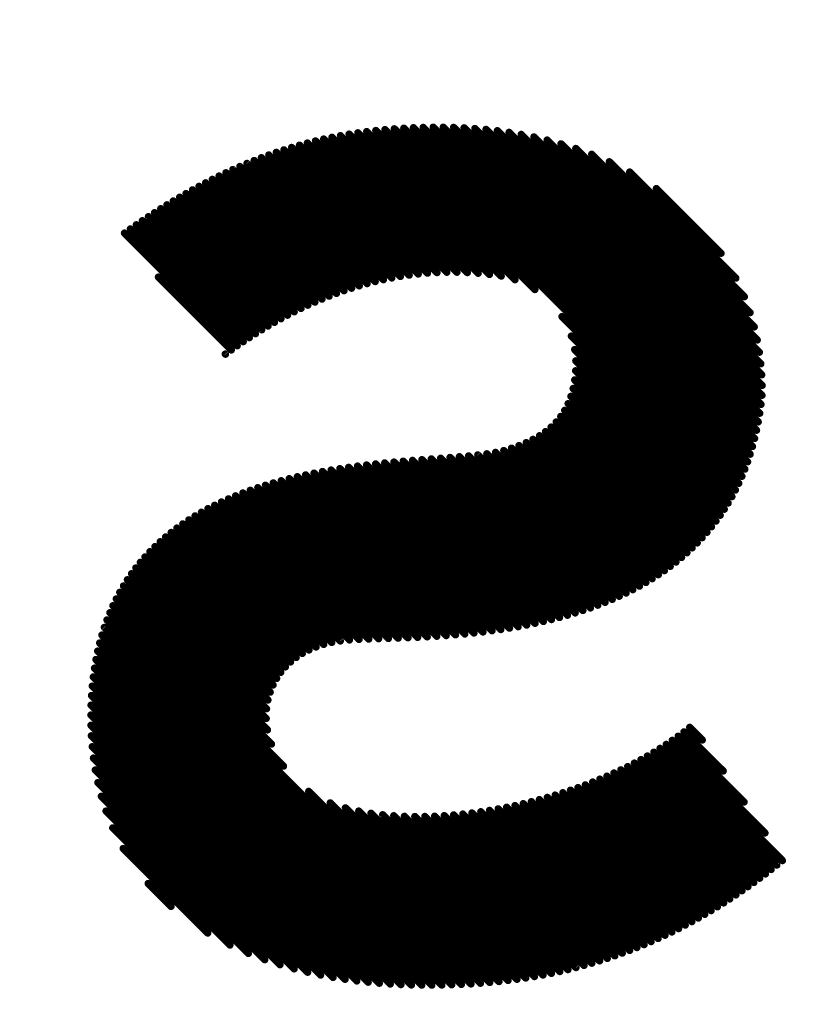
# Model space of a CAD drawing. Extents: x -13 to 79, y -40 to 78.
# Tile 54 of 96: x 47.03 to 49.76, y 14.43 to 17.87. Entities that reach past the tile are written whole.
import ezdxf

# ---------------------------------------------------------------- set-up
doc = ezdxf.new("R2010")
doc.units = 0
doc.layers.add('21', color=253, linetype='CONTINUOUS')
doc.layers.add('22', color=140, linetype='CONTINUOUS')

msp = doc.modelspace()

# ---------------------------------------------------------------- linework, layer by layer
at = {"layer": '21', "const_width": 3.048}
msp.add_lwpolyline([(32.385, 3.175, 0.4142), (61.595, 32.385)], format="xyb", dxfattribs=at)
at = {"layer": '22', "const_width": 0.0254}
for points in [[(48.7582, 16.9647), (48.2398, 17.4831)], [(48.8279, 16.9303), (48.2714, 17.4868)], [(49.5407, 16.2529), (48.3035, 17.4901)], [(49.5517, 16.2772), (48.3362, 17.4928)], [(49.562, 16.3023), (48.3694, 17.4949)], [(49.5717, 16.328), (48.4031, 17.4966)], [(49.5806, 16.3544), (48.4373, 17.4977)], [(49.5888, 16.3816), (48.4721, 17.4983)], [(49.5962, 16.4095), (48.5074, 17.4984)], [(49.6029, 16.4381), (48.5434, 17.4977)], [(49.6089, 16.4675), (48.5802, 17.4962)], [(49.6141, 16.4977), (48.618, 17.4939)], [(49.6184, 16.5287), (48.6567, 17.4905)], [(49.622, 16.5605), (48.6965, 17.486)], [(49.6226, 16.5952), (48.7376, 17.4803)], [(48.5199, 16.9908), (48.0606, 17.4502)], [(48.5553, 16.9909), (48.0892, 17.4569)], [(48.5918, 16.9897), (48.1184, 17.4631)], [(48.6297, 16.9872), (48.148, 17.4688)], [(48.669, 16.9832), (48.1781, 17.4741)], [(48.7101, 16.9774), (48.2087, 17.4789)], [(49.621, 16.6322), (48.7801, 17.4731)], [(49.6178, 16.6707), (48.8243, 17.4643)], [(49.6128, 16.7112), (48.8705, 17.4535)], [(48.3885, 16.9808), (47.9502, 17.4192)], [(48.42, 16.9847), (47.9772, 17.4276)], [(48.4524, 16.9877), (48.0045, 17.4355)], [(48.4857, 16.9897), (48.0323, 17.4431)], [(49.6053, 16.754), (48.9191, 17.4402)], [(49.5949, 16.7998), (48.9707, 17.424)], [(48.2696, 16.9583), (47.8461, 17.3818)], [(48.2984, 16.9649), (47.8716, 17.3917)], [(48.3277, 16.9709), (47.8974, 17.4012)], [(48.3578, 16.9762), (47.9236, 17.4104)], [(49.5805, 16.8495), (49.0264, 17.4036)], [(49.5603, 16.9051), (49.088, 17.3774)], [(48.1869, 16.935), (47.7717, 17.3502)], [(48.2139, 16.9433), (47.7962, 17.3611)], [(48.2415, 16.9511), (47.821, 17.3716)], [(48.1086, 16.9072), (47.6999, 17.3159)], [(48.1342, 16.9169), (47.7236, 17.3276)], [(48.1603, 16.9262), (47.7475, 17.3391)], [(49.5305, 16.9703), (49.1592, 17.3415)], [(48.0342, 16.8756), (47.6306, 17.2792)], [(48.0586, 16.8865), (47.6534, 17.2916)], [(48.0834, 16.8971), (47.6765, 17.3039)], [(49.4788, 17.0573), (49.2524, 17.2837)], [(47.9631, 16.8406), (47.5634, 17.2403)], [(47.9864, 16.8526), (47.5855, 17.2535)], [(48.0101, 16.8643), (47.608, 17.2664)], [(47.9173, 16.8156), (47.5196, 17.2134)], [(47.9401, 16.8282), (47.5414, 17.2269)], [(47.851, 16.7759), (47.4554, 17.1715)], [(47.8728, 16.7894), (47.4766, 17.1856)], [(47.895, 16.8026), (47.498, 17.1996)], [(47.8082, 16.748), (47.4134, 17.1428)], [(47.8295, 16.7621), (47.4343, 17.1572)], [(47.7872, 16.7337), (47.3927, 17.1282)], [(47.7664, 16.7191), (47.5114, 16.9741)], [(49.529, 16.2292), (48.9224, 16.8359)], [(49.5167, 16.2062), (48.9552, 16.7677)], [(47.7458, 16.7043), (47.7452, 16.7049)], [(49.5037, 16.1838), (48.9669, 16.7206)], [(49.4901, 16.1621), (48.9708, 16.6814)], [(49.4759, 16.141), (48.9702, 16.6466)], [(49.4456, 16.1006), (48.9614, 16.5847)], [(49.461, 16.1205), (48.967, 16.6145)], [(49.4295, 16.0813), (48.9537, 16.557)], [(49.4128, 16.0626), (48.9439, 16.5316)], [(49.3778, 16.0269), (48.9179, 16.4868)], [(49.3956, 16.0444), (48.9319, 16.5082)], [(49.3406, 15.9934), (48.8844, 16.4496)], [(49.3595, 16.0099), (48.9021, 16.4673)], [(49.3011, 15.9621), (48.8438, 16.4195)], [(49.3211, 15.9775), (48.8649, 16.4337)], [(49.238, 15.9192), (48.7722, 16.385)], [(49.2596, 15.933), (48.7973, 16.3953)], [(49.2806, 15.9473), (48.8212, 16.4067)], [(49.0479, 15.8265), (48.531, 16.3433)], [(49.0733, 15.8364), (48.5637, 16.346)], [(49.0983, 15.8468), (48.5961, 16.349)], [(49.1228, 15.8577), (48.6282, 16.3523)], [(49.1468, 15.869), (48.6596, 16.3562)], [(49.1703, 15.8808), (48.69, 16.3611)], [(49.1934, 15.8931), (48.719, 16.3675)], [(49.216, 15.9059), (48.7461, 16.3758)], [(48.7393, 15.7462), (48.1765, 16.3089)], [(48.7694, 15.7514), (48.2076, 16.3132)], [(48.7991, 15.7571), (48.239, 16.3171)], [(48.8285, 15.7631), (48.2707, 16.3208)], [(48.8574, 15.7695), (48.3027, 16.3242)], [(48.8859, 15.7763), (48.3349, 16.3273)], [(48.914, 15.7836), (48.3673, 16.3303)], [(48.9416, 15.7913), (48.3999, 16.3331)], [(48.9689, 15.7994), (48.4326, 16.3357)], [(48.9957, 15.808), (48.4654, 16.3383)], [(49.022, 15.817), (48.4982, 16.3408)], [(48.5505, 15.7228), (47.9972, 16.2761)], [(48.5829, 15.7258), (48.0262, 16.2825)], [(48.6149, 15.7292), (48.0555, 16.2885)], [(48.6465, 15.7329), (48.0852, 16.2942)], [(48.6778, 15.7369), (48.1153, 16.2994)], [(48.7087, 15.7414), (48.1458, 16.3043)], [(48.4179, 15.714), (47.8857, 16.2462)], [(48.4515, 15.7158), (47.9129, 16.2544)], [(48.4848, 15.7178), (47.9406, 16.262)], [(48.5178, 15.7202), (47.9687, 16.2693)], [(48.2814, 15.7091), (47.7813, 16.2092)], [(48.3158, 15.7101), (47.8067, 16.2192)], [(48.35, 15.7112), (47.8325, 16.2287)], [(48.384, 15.7125), (47.8589, 16.2377)], [(48.1795, 15.7049), (47.7081, 16.1763)], [(48.213, 15.7068), (47.732, 16.1878)], [(48.2471, 15.708), (47.7564, 16.1988)], [(48.0893, 15.6891), (47.6395, 16.1388)], [(48.1176, 15.6962), (47.6618, 16.1519)], [(48.1476, 15.7015), (47.6847, 16.1644)], [(48.0379, 15.6698), (47.5966, 16.1111)], [(48.0627, 15.6803), (47.6178, 16.1252)], [(47.9933, 15.6436), (47.5558, 16.0811)], [(48.0147, 15.6576), (47.5759, 16.0964)], [(47.9556, 15.6107), (47.5175, 16.0487)], [(47.9736, 15.628), (47.5364, 16.0652)], [(47.925, 15.5705), (47.4816, 16.014)], [(47.9394, 15.5915), (47.4992, 16.0316)], [(47.9025, 15.5223), (47.4482, 15.9767)], [(47.9127, 15.5475), (47.4645, 15.9956)], [(47.8896, 15.4645), (47.4173, 15.9367)], [(47.8946, 15.4949), (47.4324, 15.957)], [(47.8885, 15.4302), (47.403, 15.9158)], [(47.907, 15.341), (47.3762, 15.8718)], [(47.893, 15.3904), (47.3893, 15.8941)], [(47.949, 15.2637), (47.364, 15.8487)], [(48.6375, 14.5044), (47.3416, 15.8004)], [(48.6701, 14.5072), (47.3524, 15.8249)], [(48.6045, 14.5021), (47.3315, 15.7751)], [(48.5709, 14.5003), (47.3222, 15.749)], [(48.5025, 14.4981), (47.306, 15.6946)], [(48.5369, 14.499), (47.3137, 15.7222)], [(48.4675, 14.4977), (47.2991, 15.6661)], [(48.4321, 14.4977), (47.293, 15.6368)], [(48.3961, 14.4984), (47.2878, 15.6067)], [(48.3594, 14.4997), (47.2835, 15.5756)], [(48.3221, 14.5017), (47.28, 15.5438)], [(48.284, 14.5044), (47.2775, 15.5109)], [(48.245, 14.508), (47.2758, 15.4772)], [(48.2052, 14.5125), (47.2751, 15.4426)], [(48.1643, 14.5181), (47.2755, 15.4069)], [(49.4863, 15.2467), (49.3491, 15.3838)], [(49.4132, 15.3551), (49.3689, 15.3994)], [(48.1221, 14.5249), (47.2769, 15.3701)], [(49.6324, 15.0299), (49.3082, 15.3541)], [(49.5593, 15.1383), (49.3288, 15.3688)], [(48.0786, 14.533), (47.2798, 15.3319)], [(49.654, 14.9021), (49.2436, 15.3126)], [(49.6739, 14.9177), (49.2655, 15.326)], [(49.6935, 14.9334), (49.287, 15.3399)], [(48.0334, 14.5429), (47.2842, 15.2921)], [(49.6138, 14.8717), (49.1986, 15.2869)], [(49.634, 14.8868), (49.2213, 15.2995)], [(47.9862, 14.5547), (47.2906, 15.2503)], [(49.5518, 14.8276), (49.1284, 15.251)], [(49.5727, 14.8421), (49.1521, 15.2626)], [(49.5933, 14.8568), (49.1756, 15.2746)], [(49.4662, 14.7718), (49.0297, 15.2083)], [(49.4879, 14.7854), (49.0549, 15.2184)], [(49.5095, 14.7992), (49.0797, 15.2289)], [(49.5307, 14.8133), (49.1042, 15.2398)], [(47.9365, 14.5691), (47.2995, 15.2061)], [(48.7023, 14.5104), (48.037, 15.1757)], [(49.3994, 14.7325), (48.9521, 15.1798)], [(49.4219, 14.7453), (48.9783, 15.189)], [(49.4442, 14.7584), (49.0042, 15.1984)], [(47.8835, 14.5867), (47.3116, 15.1586)], [(49.2829, 14.6722), (48.8155, 15.1396)], [(49.3068, 14.6837), (48.8436, 15.1469)], [(49.3304, 14.6955), (48.8712, 15.1546)], [(49.3537, 14.7075), (48.8985, 15.1627)], [(49.3767, 14.7199), (48.9255, 15.1711)], [(47.826, 14.6088), (47.3282, 15.1067)], [(48.734, 14.5141), (48.1124, 15.1356)], [(48.7652, 14.5182), (48.1653, 15.1181)], [(48.796, 14.5228), (48.2119, 15.1069)], [(49.1334, 14.6096), (48.6386, 15.1044)], [(49.1592, 14.6192), (48.6692, 15.1092)], [(49.1846, 14.6292), (48.6993, 15.1144)], [(49.2096, 14.6395), (48.729, 15.1201)], [(49.2344, 14.6501), (48.7582, 15.1262)], [(49.2588, 14.661), (48.7871, 15.1327)], [(48.8263, 14.5278), (48.2549, 15.0992)], [(48.8562, 14.5332), (48.2955, 15.0939)], [(48.8857, 14.5391), (48.3343, 15.0905)], [(48.9148, 14.5454), (48.3716, 15.0885)], [(48.9434, 14.5521), (48.4078, 15.0877)], [(48.9717, 14.5592), (48.443, 15.0879)], [(48.9996, 14.5666), (48.4773, 15.089)], [(49.0271, 14.5745), (48.5108, 15.0908)], [(49.0542, 14.5827), (48.5436, 15.0933)], [(49.081, 14.5913), (48.5758, 15.0964)], [(49.1074, 14.6003), (48.6075, 15.1002)], [(47.7616, 14.6379), (47.3517, 15.0478)], [(47.6841, 14.6801), (47.3882, 14.9759)], [(47.5557, 14.7731), (47.4756, 14.8532)]]:
    msp.add_lwpolyline(points, dxfattribs=at)
at = {"layer": '22', "const_width": 0.0127}
for points in [[(48.2443, 17.4876, 1), (48.2353, 17.4786)], [(48.2759, 17.4913, 1), (48.2669, 17.4824)], [(48.308, 17.4945, 1), (48.2991, 17.4856)], [(48.3407, 17.4972, 1), (48.3317, 17.4883)], [(48.3739, 17.4994, 1), (48.3649, 17.4904)], [(48.4076, 17.5011, 1), (48.3986, 17.4921)], [(48.4418, 17.5022, 1), (48.4329, 17.4932)], [(48.4766, 17.5028, 1), (48.4676, 17.4938)], [(48.5119, 17.5028, 1), (48.5029, 17.4939)], [(48.5479, 17.5022, 1), (48.5389, 17.4932)], [(48.5847, 17.5007, 1), (48.5757, 17.4917)], [(48.6224, 17.4983, 1), (48.6135, 17.4894)], [(48.6612, 17.495, 1), (48.6522, 17.486)], [(48.701, 17.4905, 1), (48.692, 17.4815)], [(48.7421, 17.4848, 1), (48.7331, 17.4758)], [(48.065, 17.4547, 1), (48.0561, 17.4457)], [(48.0937, 17.4614, 1), (48.0848, 17.4524)], [(48.1229, 17.4676, 1), (48.1139, 17.4586)], [(48.1525, 17.4733, 1), (48.1435, 17.4643)], [(48.1826, 17.4786, 1), (48.1736, 17.4696)], [(48.2132, 17.4833, 1), (48.2042, 17.4744)], [(48.7846, 17.4776, 1), (48.7756, 17.4686)], [(48.8288, 17.4688, 1), (48.8198, 17.4598)], [(48.875, 17.4579, 1), (48.866, 17.449)], [(47.9547, 17.4236, 1), (47.9457, 17.4147)], [(47.9816, 17.432, 1), (47.9727, 17.4231)], [(48.009, 17.44, 1), (48, 17.431)], [(48.0368, 17.4476, 1), (48.0278, 17.4386)], [(48.9235, 17.4447, 1), (48.9146, 17.4357)], [(48.9752, 17.4284, 1), (48.9662, 17.4195)], [(47.8506, 17.3863, 1), (47.8416, 17.3773)], [(47.8761, 17.3962, 1), (47.8671, 17.3872)], [(47.9019, 17.4057, 1), (47.8929, 17.3967)], [(47.9281, 17.4149, 1), (47.9191, 17.4059)], [(49.0309, 17.4081, 1), (49.0219, 17.3991)], [(49.0925, 17.3819, 1), (49.0835, 17.3729)], [(47.7761, 17.3547, 1), (47.7672, 17.3457)], [(47.8006, 17.3655, 1), (47.7917, 17.3566)], [(47.8254, 17.3761, 1), (47.8165, 17.3671)], [(47.7044, 17.3204, 1), (47.6954, 17.3114)], [(47.728, 17.3321, 1), (47.7191, 17.3231)], [(47.7519, 17.3435, 1), (47.743, 17.3346)], [(49.1637, 17.346, 1), (49.1547, 17.337)], [(47.6351, 17.2836, 1), (47.6261, 17.2747)], [(47.6579, 17.2961, 1), (47.649, 17.2872)], [(47.681, 17.3084, 1), (47.6721, 17.2994)], [(49.2568, 17.2882, 1), (49.2479, 17.2792)], [(47.5678, 17.2448, 1), (47.5589, 17.2358)], [(47.59, 17.258, 1), (47.5811, 17.249)], [(47.6124, 17.2709, 1), (47.6035, 17.2619)], [(47.5241, 17.2178, 1), (47.5151, 17.2089)], [(47.5459, 17.2314, 1), (47.5369, 17.2224)], [(47.4599, 17.176, 1), (47.4509, 17.167)], [(47.4811, 17.1901, 1), (47.4721, 17.1812)], [(47.5025, 17.2041, 1), (47.4935, 17.1951)], [(47.4179, 17.1472, 1), (47.4089, 17.1383)], [(47.4388, 17.1617, 1), (47.4298, 17.1527)], [(47.3971, 17.1326, 1), (47.3882, 17.1237)], [(49.4743, 17.0528, 1), (49.4833, 17.0617)], [(47.5159, 16.9786, 1), (47.5069, 16.9696)], [(48.2939, 16.9604, 1), (48.3029, 16.9694)], [(48.3232, 16.9664, 1), (48.3322, 16.9754)], [(48.3533, 16.9717, 1), (48.3622, 16.9807)], [(48.384, 16.9763, 1), (48.393, 16.9853)], [(48.4156, 16.9802, 1), (48.4245, 16.9891)], [(48.4479, 16.9832, 1), (48.4569, 16.9921)], [(48.4812, 16.9853, 1), (48.4902, 16.9942)], [(48.5154, 16.9864, 1), (48.5244, 16.9953)], [(48.5508, 16.9864, 1), (48.5597, 16.9953)], [(48.5873, 16.9852, 1), (48.5963, 16.9942)], [(48.6252, 16.9827, 1), (48.6341, 16.9917)], [(48.6645, 16.9787, 1), (48.6735, 16.9877)], [(48.7056, 16.9729, 1), (48.7146, 16.9819)], [(49.526, 16.9658, 1), (49.5349, 16.9747)], [(48.1824, 16.9305, 1), (48.1914, 16.9395)], [(48.2094, 16.9388, 1), (48.2184, 16.9478)], [(48.237, 16.9466, 1), (48.246, 16.9555)], [(48.2652, 16.9538, 1), (48.2741, 16.9628)], [(48.7537, 16.9602, 1), (48.7627, 16.9692)], [(48.8234, 16.9259, 1), (48.8324, 16.9348)], [(48.0789, 16.8926, 1), (48.0879, 16.9015)], [(48.1041, 16.9027, 1), (48.1131, 16.9117)], [(48.1297, 16.9124, 1), (48.1387, 16.9214)], [(48.1558, 16.9217, 1), (48.1648, 16.9307)], [(49.5558, 16.9006, 1), (49.5647, 16.9096)], [(48.0056, 16.8598, 1), (48.0146, 16.8687)], [(48.0297, 16.8711, 1), (48.0386, 16.8801)], [(48.0541, 16.882, 1), (48.0631, 16.891)], [(47.9356, 16.8238, 1), (47.9445, 16.8327)], [(47.9586, 16.8361, 1), (47.9676, 16.8451)], [(47.9819, 16.8481, 1), (47.9909, 16.8571)], [(48.9268, 16.8404, 1), (48.9179, 16.8314)], [(49.576, 16.8451, 1), (49.5849, 16.854)], [(47.8905, 16.7982, 1), (47.8994, 16.8071)], [(47.9129, 16.8111, 1), (47.9218, 16.8201)], [(49.5904, 16.7953, 1), (49.5994, 16.8042)], [(47.825, 16.7576, 1), (47.834, 16.7665)], [(47.8465, 16.7714, 1), (47.8555, 16.7803)], [(47.8684, 16.7849, 1), (47.8773, 16.7939)], [(48.9597, 16.7722, 1), (48.9507, 16.7632)], [(47.7827, 16.7292, 1), (47.7916, 16.7381)], [(47.8037, 16.7435, 1), (47.8127, 16.7525)], [(49.6008, 16.7495, 1), (49.6098, 16.7585)], [(47.7497, 16.7094, 1), (47.7406, 16.7005)], [(47.7413, 16.6998, 1), (47.7504, 16.7087)], [(47.7619, 16.7146, 1), (47.7709, 16.7236)], [(48.9714, 16.7251, 1), (48.9624, 16.7162)], [(49.6083, 16.7067, 1), (49.6172, 16.7157)], [(48.9753, 16.6859, 1), (48.9663, 16.6769)], [(49.6134, 16.6663, 1), (49.6223, 16.6752)], [(48.9747, 16.6511, 1), (48.9657, 16.6421)], [(49.6166, 16.6277, 1), (49.6255, 16.6367)], [(48.9659, 16.5892, 1), (48.957, 16.5802)], [(48.9714, 16.619, 1), (48.9625, 16.61)], [(49.6182, 16.5907, 1), (49.6271, 16.5997)], [(48.9582, 16.5615, 1), (48.9492, 16.5526)], [(49.6175, 16.556, 1), (49.6265, 16.565)], [(48.9483, 16.536, 1), (48.9394, 16.5271)], [(49.614, 16.5242, 1), (49.6229, 16.5332)], [(48.9224, 16.4912, 1), (48.9135, 16.4823)], [(48.9364, 16.5126, 1), (48.9274, 16.5037)], [(49.6096, 16.4933, 1), (49.6186, 16.5022)], [(48.8888, 16.4541, 1), (48.8799, 16.4452)], [(48.9065, 16.4718, 1), (48.8976, 16.4628)], [(49.6044, 16.4631, 1), (49.6134, 16.472)], [(48.8483, 16.4239, 1), (48.8393, 16.415)], [(48.8694, 16.4382, 1), (48.8604, 16.4293)], [(49.5985, 16.4337, 1), (49.6074, 16.4426)], [(48.7767, 16.3895, 1), (48.7677, 16.3805)], [(48.8018, 16.3997, 1), (48.7928, 16.3908)], [(48.8257, 16.4112, 1), (48.8168, 16.4022)], [(49.5843, 16.3771, 1), (49.5933, 16.3861)], [(49.5918, 16.405, 1), (49.6007, 16.414)], [(48.5355, 16.3478, 1), (48.5265, 16.3388)], [(48.5682, 16.3505, 1), (48.5592, 16.3415)], [(48.6006, 16.3534, 1), (48.5916, 16.3445)], [(48.6326, 16.3568, 1), (48.6237, 16.3478)], [(48.664, 16.3607, 1), (48.6551, 16.3517)], [(48.6945, 16.3656, 1), (48.6855, 16.3566)], [(48.7235, 16.372, 1), (48.7145, 16.363)], [(48.7506, 16.3803, 1), (48.7416, 16.3713)], [(49.5761, 16.35, 1), (49.5851, 16.3589)], [(48.181, 16.3134, 1), (48.1721, 16.3044)], [(48.2121, 16.3177, 1), (48.2032, 16.3087)], [(48.2435, 16.3216, 1), (48.2346, 16.3126)], [(48.2752, 16.3253, 1), (48.2663, 16.3163)], [(48.3072, 16.3287, 1), (48.2982, 16.3197)], [(48.3394, 16.3318, 1), (48.3304, 16.3229)], [(48.3718, 16.3348, 1), (48.3628, 16.3258)], [(48.4044, 16.3376, 1), (48.3954, 16.3286)], [(48.4371, 16.3402, 1), (48.4281, 16.3312)], [(48.4699, 16.3427, 1), (48.4609, 16.3338)], [(48.5027, 16.3453, 1), (48.4938, 16.3363)], [(49.5672, 16.3235, 1), (49.5761, 16.3325)], [(48.0017, 16.2806, 1), (47.9928, 16.2716)], [(48.0307, 16.287, 1), (48.0217, 16.278)], [(48.06, 16.293, 1), (48.051, 16.284)], [(48.0897, 16.2986, 1), (48.0807, 16.2897)], [(48.1198, 16.3039, 1), (48.1108, 16.2949)], [(48.1502, 16.3088, 1), (48.1413, 16.2999)], [(49.5472, 16.2728, 1), (49.5562, 16.2817)], [(49.5576, 16.2978, 1), (49.5665, 16.3068)], [(47.8901, 16.2507, 1), (47.8812, 16.2418)], [(47.9174, 16.2588, 1), (47.9084, 16.2499)], [(47.9451, 16.2665, 1), (47.9361, 16.2575)], [(47.9732, 16.2737, 1), (47.9642, 16.2648)], [(49.5362, 16.2484, 1), (49.5452, 16.2574)], [(47.7858, 16.2137, 1), (47.7768, 16.2047)], [(47.8111, 16.2237, 1), (47.8022, 16.2147)], [(47.837, 16.2332, 1), (47.828, 16.2242)], [(47.8633, 16.2422, 1), (47.8544, 16.2332)], [(49.5246, 16.2247, 1), (49.5335, 16.2337)], [(47.7126, 16.1808, 1), (47.7036, 16.1719)], [(47.7364, 16.1923, 1), (47.7275, 16.1833)], [(47.7608, 16.2032, 1), (47.7519, 16.1943)], [(49.4992, 16.1793, 1), (49.5082, 16.1883)], [(49.5122, 16.2017, 1), (49.5212, 16.2107)], [(47.644, 16.1433, 1), (47.635, 16.1343)], [(47.6663, 16.1563, 1), (47.6574, 16.1474)], [(47.6892, 16.1689, 1), (47.6802, 16.1599)], [(49.4714, 16.1365, 1), (49.4804, 16.1454)], [(49.4856, 16.1576, 1), (49.4946, 16.1666)], [(47.601, 16.1156, 1), (47.5921, 16.1066)], [(47.6223, 16.1297, 1), (47.6133, 16.1207)], [(49.4565, 16.116, 1), (49.4655, 16.1249)], [(47.5603, 16.0856, 1), (47.5514, 16.0766)], [(47.5804, 16.1009, 1), (47.5714, 16.0919)], [(49.425, 16.0768, 1), (49.434, 16.0857)], [(49.4411, 16.0961, 1), (49.45, 16.105)], [(47.522, 16.0532, 1), (47.513, 16.0442)], [(47.5409, 16.0697, 1), (47.5319, 16.0607)], [(49.3911, 16.0399, 1), (49.4001, 16.0489)], [(49.4084, 16.0581, 1), (49.4173, 16.067)], [(47.486, 16.0184, 1), (47.4771, 16.0095)], [(47.5037, 16.0361, 1), (47.4947, 16.0272)], [(49.355, 16.0054, 1), (49.364, 16.0143)], [(49.3734, 16.0224, 1), (49.3823, 16.0313)], [(47.4526, 15.9811, 1), (47.4437, 15.9722)], [(47.469, 16.0001, 1), (47.46, 15.9911)], [(49.3166, 15.973, 1), (49.3256, 15.982)], [(49.3361, 15.9889, 1), (49.3451, 15.9979)], [(47.4218, 15.9412, 1), (47.4129, 15.9323)], [(47.4369, 15.9615, 1), (47.4279, 15.9525)], [(49.2551, 15.9285, 1), (49.2641, 15.9375)], [(49.2761, 15.9428, 1), (49.2851, 15.9518)], [(49.2967, 15.9577, 1), (49.3056, 15.9666)], [(47.4074, 15.9203, 1), (47.3985, 15.9113)], [(49.2115, 15.9014, 1), (49.2205, 15.9104)], [(49.2335, 15.9147, 1), (49.2425, 15.9237)], [(47.3807, 15.8763, 1), (47.3718, 15.8673)], [(47.3937, 15.8986, 1), (47.3848, 15.8896)], [(49.1423, 15.8645, 1), (49.1513, 15.8735)], [(49.1659, 15.8763, 1), (49.1748, 15.8853)], [(49.1889, 15.8886, 1), (49.1979, 15.8976)], [(47.3684, 15.8532, 1), (47.3595, 15.8442)], [(49.0688, 15.8319, 1), (49.0778, 15.8409)], [(49.0938, 15.8423, 1), (49.1028, 15.8513)], [(49.1183, 15.8532, 1), (49.1273, 15.8621)], [(47.3461, 15.8049, 1), (47.3371, 15.7959)], [(47.3569, 15.8294, 1), (47.3479, 15.8204)], [(48.9644, 15.795, 1), (48.9733, 15.8039)], [(48.9912, 15.8035, 1), (49.0001, 15.8125)], [(49.0175, 15.8125, 1), (49.0265, 15.8215)], [(49.0434, 15.822, 1), (49.0524, 15.831)], [(47.336, 15.7796, 1), (47.327, 15.7706)], [(48.824, 15.7586, 1), (48.8329, 15.7676)], [(48.8529, 15.765, 1), (48.8619, 15.774)], [(48.8814, 15.7719, 1), (48.8904, 15.7808)], [(48.9095, 15.7791, 1), (48.9185, 15.7881)], [(48.9372, 15.7868, 1), (48.9461, 15.7958)], [(47.3267, 15.7535, 1), (47.3177, 15.7446)], [(48.5784, 15.7213, 1), (48.5873, 15.7303)], [(48.6104, 15.7247, 1), (48.6193, 15.7337)], [(48.642, 15.7284, 1), (48.651, 15.7374)], [(48.6733, 15.7325, 1), (48.6823, 15.7414)], [(48.7042, 15.7369, 1), (48.7132, 15.7459)], [(48.7348, 15.7417, 1), (48.7437, 15.7507)], [(48.7649, 15.7469, 1), (48.7739, 15.7559)], [(48.7946, 15.7526, 1), (48.8036, 15.7615)], [(47.3105, 15.699, 1), (47.3015, 15.6901)], [(47.3182, 15.7267, 1), (47.3092, 15.7177)], [(48.1131, 15.6917, 1), (48.122, 15.7006)], [(48.1431, 15.697, 1), (48.1521, 15.7059)], [(48.175, 15.7004, 1), (48.184, 15.7094)], [(48.2085, 15.7023, 1), (48.2175, 15.7112)], [(48.2426, 15.7035, 1), (48.2516, 15.7125)], [(48.2769, 15.7046, 1), (48.2859, 15.7135)], [(48.3113, 15.7056, 1), (48.3202, 15.7146)], [(48.3455, 15.7067, 1), (48.3545, 15.7157)], [(48.3795, 15.708, 1), (48.3885, 15.717)], [(48.4134, 15.7095, 1), (48.4224, 15.7185)], [(48.447, 15.7113, 1), (48.456, 15.7203)], [(48.4803, 15.7133, 1), (48.4893, 15.7223)], [(48.5133, 15.7157, 1), (48.5223, 15.7247)], [(48.546, 15.7184, 1), (48.555, 15.7273)], [(47.3036, 15.6706, 1), (47.2946, 15.6616)], [(48.0103, 15.6531, 1), (48.0192, 15.662)], [(48.0334, 15.6653, 1), (48.0424, 15.6742)], [(48.0582, 15.6758, 1), (48.0672, 15.6848)], [(48.0848, 15.6846, 1), (48.0938, 15.6936)], [(47.2975, 15.6413, 1), (47.2885, 15.6323)], [(47.9691, 15.6235, 1), (47.978, 15.6325)], [(47.9888, 15.6392, 1), (47.9978, 15.6481)], [(47.2923, 15.6111, 1), (47.2833, 15.6022)], [(47.9349, 15.587, 1), (47.9438, 15.596)], [(47.9511, 15.6062, 1), (47.96, 15.6152)], [(47.288, 15.5801, 1), (47.279, 15.5712)], [(47.9205, 15.566, 1), (47.9295, 15.575)], [(47.2845, 15.5482, 1), (47.2755, 15.5393)], [(47.898, 15.5179, 1), (47.9069, 15.5268)], [(47.9082, 15.543, 1), (47.9172, 15.552)], [(47.2819, 15.5154, 1), (47.273, 15.5065)], [(47.8901, 15.4904, 1), (47.8991, 15.4993)], [(47.2803, 15.4817, 1), (47.2713, 15.4727)], [(47.8851, 15.46, 1), (47.8941, 15.469)], [(47.2796, 15.447, 1), (47.2707, 15.4381)], [(47.884, 15.4258, 1), (47.893, 15.4347)], [(47.2799, 15.4114, 1), (47.271, 15.4024)], [(47.8885, 15.3859, 1), (47.8974, 15.3949)], [(49.3536, 15.3883, 1), (49.3446, 15.3794)], [(49.3734, 15.4039, 1), (49.3644, 15.3949)], [(47.2814, 15.3745, 1), (47.2724, 15.3656)], [(49.3126, 15.3586, 1), (49.3037, 15.3496)], [(49.3333, 15.3732, 1), (49.3244, 15.3643)], [(49.4088, 15.3506, 1), (49.4177, 15.3595)], [(47.2843, 15.3363, 1), (47.2753, 15.3274)], [(47.9025, 15.3365, 1), (47.9115, 15.3455)], [(49.2481, 15.3171, 1), (49.2391, 15.3081)], [(49.27, 15.3305, 1), (49.261, 15.3215)], [(49.2915, 15.3443, 1), (49.2825, 15.3354)], [(47.2887, 15.2965, 1), (47.2797, 15.2876)], [(49.2031, 15.2913, 1), (49.1941, 15.2824)], [(49.2258, 15.304, 1), (49.2168, 15.295)], [(47.2951, 15.2548, 1), (47.2861, 15.2458)], [(47.9445, 15.2592, 1), (47.9534, 15.2682)], [(49.1328, 15.2555, 1), (49.1239, 15.2466)], [(49.1566, 15.2671, 1), (49.1477, 15.2581)], [(49.18, 15.279, 1), (49.1711, 15.2701)], [(49.4818, 15.2422, 1), (49.4908, 15.2512)], [(49.0342, 15.2127, 1), (49.0252, 15.2038)], [(49.0594, 15.2229, 1), (49.0504, 15.2139)], [(49.0842, 15.2334, 1), (49.0753, 15.2245)], [(49.1087, 15.2443, 1), (49.0997, 15.2353)], [(47.304, 15.2105, 1), (47.295, 15.2016)], [(48.0414, 15.1802, 1), (48.0325, 15.1712)], [(48.9566, 15.1843, 1), (48.9476, 15.1753)], [(48.9828, 15.1934, 1), (48.9738, 15.1845)], [(49.0087, 15.2029, 1), (48.9997, 15.1939)], [(47.3161, 15.1631, 1), (47.3071, 15.1541)], [(48.82, 15.1441, 1), (48.811, 15.1351)], [(48.8481, 15.1514, 1), (48.8391, 15.1424)], [(48.8757, 15.1591, 1), (48.8668, 15.1501)], [(48.903, 15.1671, 1), (48.8941, 15.1582)], [(48.93, 15.1755, 1), (48.921, 15.1666)], [(47.3327, 15.1111, 1), (47.3237, 15.1022)], [(48.1169, 15.1401, 1), (48.108, 15.1311)], [(48.1697, 15.1226, 1), (48.1608, 15.1136)], [(48.2164, 15.1113, 1), (48.2074, 15.1024)], [(48.6431, 15.1089, 1), (48.6341, 15.0999)], [(48.6737, 15.1137, 1), (48.6647, 15.1047)], [(48.7038, 15.1189, 1), (48.6948, 15.1099)], [(48.7335, 15.1246, 1), (48.7245, 15.1156)], [(48.7627, 15.1307, 1), (48.7538, 15.1217)], [(48.7916, 15.1372, 1), (48.7826, 15.1282)], [(49.5548, 15.1338, 1), (49.5638, 15.1428)], [(48.2594, 15.1037, 1), (48.2504, 15.0947)], [(48.3, 15.0984, 1), (48.291, 15.0895)], [(48.3388, 15.095, 1), (48.3298, 15.086)], [(48.3761, 15.093, 1), (48.3671, 15.084)], [(48.4123, 15.0922, 1), (48.4033, 15.0832)], [(48.4474, 15.0924, 1), (48.4385, 15.0834)], [(48.4817, 15.0934, 1), (48.4728, 15.0845)], [(48.5153, 15.0953, 1), (48.5063, 15.0863)], [(48.5481, 15.0978, 1), (48.5391, 15.0888)], [(48.5803, 15.1009, 1), (48.5714, 15.092)], [(48.612, 15.1046, 1), (48.603, 15.0957)], [(47.3562, 15.0523, 1), (47.3472, 15.0433)], [(49.6279, 15.0254, 1), (49.6368, 15.0344)], [(47.3927, 14.9804, 1), (47.3838, 14.9714)], [(49.689, 14.9289, 1), (49.698, 14.9378)], [(49.6495, 14.8977, 1), (49.6585, 14.9066)], [(49.6694, 14.9132, 1), (49.6784, 14.9221)], [(49.6093, 14.8672, 1), (49.6182, 14.8762)], [(49.6295, 14.8823, 1), (49.6385, 14.8913)], [(47.48, 14.8577, 1), (47.4711, 14.8488)], [(49.5682, 14.8376, 1), (49.5772, 14.8466)], [(49.5888, 14.8523, 1), (49.5978, 14.8613)], [(49.505, 14.7948, 1), (49.5139, 14.8037)], [(49.5263, 14.8088, 1), (49.5352, 14.8178)], [(49.5473, 14.8231, 1), (49.5563, 14.8321)], [(47.5513, 14.7686, 1), (47.5602, 14.7775)], [(49.4617, 14.7673, 1), (49.4706, 14.7763)], [(49.4834, 14.7809, 1), (49.4924, 14.7899)], [(49.3949, 14.728, 1), (49.4039, 14.737)], [(49.4174, 14.7409, 1), (49.4264, 14.7498)], [(49.4397, 14.754, 1), (49.4487, 14.7629)], [(49.3259, 14.691, 1), (49.3349, 14.7)], [(49.3492, 14.7031, 1), (49.3581, 14.712)], [(49.3722, 14.7154, 1), (49.3812, 14.7244)], [(47.6796, 14.6756, 1), (47.6885, 14.6846)], [(49.2543, 14.6565, 1), (49.2633, 14.6655)], [(49.2785, 14.6677, 1), (49.2874, 14.6767)], [(49.3023, 14.6792, 1), (49.3113, 14.6882)], [(47.7571, 14.6334, 1), (47.7661, 14.6424)], [(49.1801, 14.6247, 1), (49.189, 14.6336)], [(49.2051, 14.635, 1), (49.2141, 14.6439)], [(49.2299, 14.6456, 1), (49.2388, 14.6545)], [(47.8216, 14.6043, 1), (47.8305, 14.6133)], [(49.0765, 14.5868, 1), (49.0855, 14.5958)], [(49.1029, 14.5958, 1), (49.1119, 14.6047)], [(49.129, 14.6051, 1), (49.1379, 14.614)], [(49.1547, 14.6147, 1), (49.1636, 14.6237)], [(47.8791, 14.5822, 1), (47.888, 14.5912)], [(47.932, 14.5646, 1), (47.941, 14.5735)], [(47.9817, 14.5502, 1), (47.9907, 14.5592)], [(48.9672, 14.5547, 1), (48.9762, 14.5636)], [(48.9951, 14.5621, 1), (49.0041, 14.5711)], [(49.0226, 14.57, 1), (49.0316, 14.579)], [(49.0497, 14.5782, 1), (49.0587, 14.5872)], [(48.0289, 14.5384, 1), (48.0379, 14.5474)], [(48.0741, 14.5286, 1), (48.0831, 14.5375)], [(48.1176, 14.5204, 1), (48.1266, 14.5294)], [(48.7915, 14.5183, 1), (48.8004, 14.5273)], [(48.8218, 14.5233, 1), (48.8308, 14.5323)], [(48.8517, 14.5287, 1), (48.8607, 14.5377)], [(48.8812, 14.5346, 1), (48.8902, 14.5436)], [(48.9103, 14.5409, 1), (48.9193, 14.5499)], [(48.939, 14.5476, 1), (48.9479, 14.5566)], [(48.1598, 14.5136, 1), (48.1687, 14.5226)], [(48.2007, 14.508, 1), (48.2097, 14.517)], [(48.2406, 14.5035, 1), (48.2495, 14.5125)], [(48.2795, 14.4999, 1), (48.2885, 14.5089)], [(48.3176, 14.4972, 1), (48.3266, 14.5062)], [(48.3549, 14.4952, 1), (48.3639, 14.5042)], [(48.3916, 14.4939, 1), (48.4005, 14.5029)], [(48.4276, 14.4933, 1), (48.4366, 14.5022)], [(48.463, 14.4932, 1), (48.472, 14.5022)], [(48.498, 14.4936, 1), (48.5069, 14.5026)], [(48.5325, 14.4945, 1), (48.5414, 14.5034)], [(48.5665, 14.4958, 1), (48.5754, 14.5048)], [(48.6, 14.4976, 1), (48.609, 14.5066)], [(48.6331, 14.4999, 1), (48.642, 14.5089)], [(48.6657, 14.5027, 1), (48.6746, 14.5117)], [(48.6978, 14.5059, 1), (48.7068, 14.5149)], [(48.7295, 14.5096, 1), (48.7384, 14.5186)], [(48.7607, 14.5137, 1), (48.7697, 14.5227)]]:
    msp.add_lwpolyline(points, format="xyb", dxfattribs=at)

doc.saveas('drawing.dxf')
